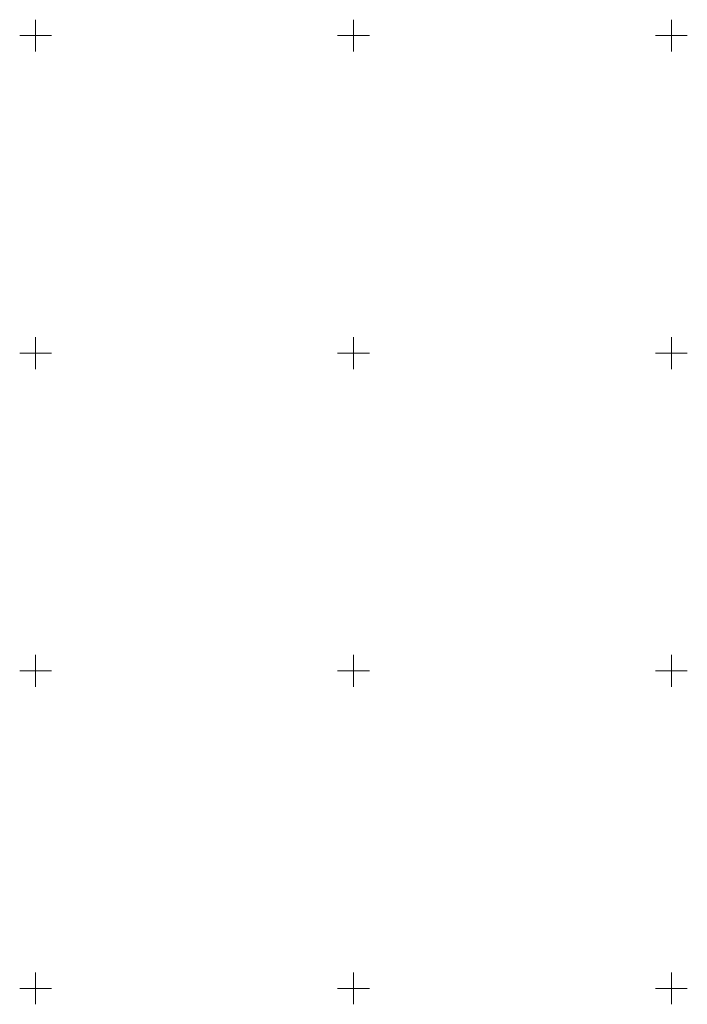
# Model space of a CAD drawing. Header units: metres. Extents: x 6593598 to 6594599, y 5883266 to 5884214.
# Tile 8 of 21: x 6594098 to 6594202, y 5883548 to 5883702. Entities that reach past the tile are written whole.
import ezdxf

# ---------------------------------------------------------------- set-up
doc = ezdxf.new("R2010")
doc.units = ezdxf.units.M
doc.header["$MEASUREMENT"] = 0
doc.linetypes.add('1', pattern=[0])
doc.layers.add('Podzial_sekcyjny_krzyze', color=7, linetype='1', lineweight=0)

msp = doc.modelspace()

# ---------------------------------------------------------------- linework, layer by layer
at = {"layer": 'Podzial_sekcyjny_krzyze'}
for p, q in [((6594100, 5883697.5), (6594100, 5883702.5)), ((6594150, 5883697.5), (6594150, 5883702.5)), ((6594200, 5883697.5), (6594200, 5883702.5)), ((6594097.5, 5883700), (6594102.5, 5883700)), ((6594147.5, 5883700), (6594152.5, 5883700)), ((6594197.5, 5883700), (6594202.5, 5883700)), ((6594100, 5883647.5), (6594100, 5883652.5)), ((6594150, 5883647.5), (6594150, 5883652.5)), ((6594200, 5883647.5), (6594200, 5883652.5)), ((6594097.5, 5883650), (6594102.5, 5883650)), ((6594147.5, 5883650), (6594152.5, 5883650)), ((6594197.5, 5883650), (6594202.5, 5883650)), ((6594100, 5883597.5), (6594100, 5883602.5)), ((6594150, 5883597.5), (6594150, 5883602.5)), ((6594200, 5883597.5), (6594200, 5883602.5)), ((6594097.5, 5883600), (6594102.5, 5883600)), ((6594147.5, 5883600), (6594152.5, 5883600)), ((6594197.5, 5883600), (6594202.5, 5883600)), ((6594100, 5883547.5), (6594100, 5883552.5)), ((6594150, 5883547.5), (6594150, 5883552.5)), ((6594200, 5883547.5), (6594200, 5883552.5)), ((6594097.5, 5883550), (6594102.5, 5883550)), ((6594147.5, 5883550), (6594152.5, 5883550)), ((6594197.5, 5883550), (6594202.5, 5883550))]:
    msp.add_line(p, q, dxfattribs=at)

doc.saveas('drawing.dxf')
